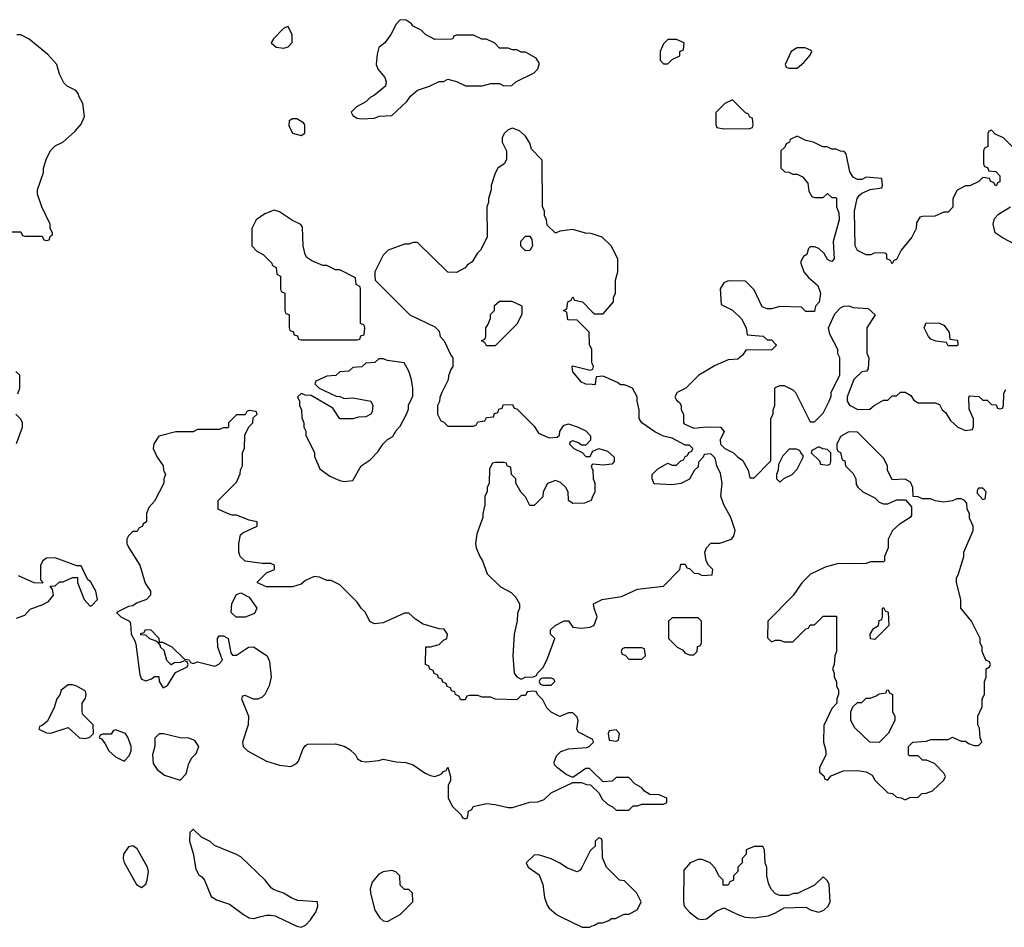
# Model space of a CAD drawing. Header units: inches. Extents: x 2701622 to 2964296, y 496201 to 720542.
# Tile 212 of 256: x 2827345 to 2831910, y 599951 to 604158. Entities that reach past the tile are written whole.
import ezdxf

# ---------------------------------------------------------------- set-up
doc = ezdxf.new("R2010")
doc.units = ezdxf.units.IN
doc.header["$MEASUREMENT"] = 0
for name, color, linetype in [('C8529', 7, 'Continuous'), ('C8539', 7, 'Continuous'), ('C8620', 7, 'Continuous'), ('C8630', 7, 'Continuous')]:
    doc.layers.add(name, color=color, linetype=linetype)

msp = doc.modelspace()

# ---------------------------------------------------------------- linework, layer by layer
at = {"layer": 'C8529', "color": 4, "elevation": 4}
for points in [[(2828400.8, 600000), (2828410, 599995.5), (2828430, 599992.7), (2828458.3, 600000)], [(2828538.3, 600000), (2828630, 599956), (2828650, 599951.3), (2828670, 599962), (2828693.6, 599986.4), (2828702.9, 600000)], [(2829012.1, 600000), (2829015.3, 599995.3), (2829030, 599982), (2829050, 599978), (2829089.6, 600000)], [(2829854.7, 600000), (2829952.7, 599952.7), (2829987.3, 599952.7), (2830000, 599957.9)]]:
    msp.add_lwpolyline(points, dxfattribs=at)
at = {"layer": 'C8539', "color": 4, "elevation": 4}
for points in [[(2830000, 599957.9), (2830010, 599962), (2830028.4, 599971.6), (2830047.3, 599972.7), (2830076.4, 599983.6), (2830088.4, 599991.6), (2830107.3, 599992.7), (2830123.2, 600000)], [(2830478, 600000), (2830490, 599991), (2830510, 599986.8), (2830530, 599991.3), (2830541.3, 600000)], [(2830704, 600000), (2830710, 599998), (2830750, 599996), (2830781, 600000)]]:
    msp.add_lwpolyline(points, dxfattribs=at)
at = {"layer": 'C8620', "color": 4, "elevation": 4}
for points in [[(2828590, 604126), (2828570, 604118), (2828522, 604070), (2828512, 604050), (2828534, 604030), (2828570, 604026), (2828590, 604032), (2828608.4, 604051.6), (2828608.4, 604088.4)], [(2829110, 604158), (2829090, 604138), (2829066, 604090), (2829038, 604050), (2829011, 604029), (2829002, 603998), (2828998, 603950), (2829007.3, 603927.3), (2829038, 603890), (2829044.7, 603870), (2829042, 603850), (2828990, 603808), (2828970, 603798), (2828950, 603778), (2828906.4, 603753.6), (2828882, 603730), (2828890, 603714), (2828910, 603702), (2828930, 603698), (2828990, 603702), (2829011.6, 603711.6), (2829070, 603714), (2829140.4, 603779.6), (2829156.4, 603803.6), (2829189.1, 603830.9), (2829246, 603850), (2829290, 603871.3), (2829310, 603872), (2829330, 603882), (2829370, 603872), (2829411.6, 603851.6), (2829490, 603852), (2829530, 603862), (2829570, 603862), (2829590, 603852), (2829627.3, 603852.7), (2829646, 603870), (2829730, 603912), (2829748, 603930), (2829754.6, 603954.6), (2829740.4, 603980.4), (2829690, 604008), (2829670, 604008), (2829650, 604018), (2829630, 604018), (2829610, 604026), (2829570, 604026), (2829546, 604050), (2829522, 604062), (2829510, 604068), (2829488.4, 604068.4), (2829450, 604086), (2829370, 604086), (2829358, 604082), (2829354, 604070), (2829347.3, 604067.3), (2829270, 604066), (2829226, 604090), (2829206, 604110), (2829170, 604128), (2829160.4, 604140.4), (2829136.4, 604156.4)], [(2828630, 603698), (2828610, 603698), (2828594, 603690), (2828592.7, 603667.3), (2828610, 603632), (2828650, 603622), (2828667.3, 603632.7), (2828668, 603670), (2828660.4, 603680.4)], [(2828525.4, 603274.6), (2828482, 603258), (2828442, 603230), (2828422, 603190), (2828422, 603110), (2828445.4, 603085.4), (2828474, 603070), (2828514, 603030), (2828518, 603018), (2828534, 603010), (2828538, 602978), (2828554, 602970), (2828554, 602910), (2828558, 602898), (2828574, 602890), (2828574, 602810), (2828578, 602798), (2828594, 602790), (2828594, 602730), (2828598, 602718), (2828612.7, 602712.7), (2828618, 602698), (2828632.7, 602692.7), (2828638, 602678), (2828650, 602674), (2828910, 602674), (2828922, 602678), (2828927.3, 602692.7), (2828942, 602698), (2828946, 602730), (2828942, 602742), (2828926, 602750), (2828926, 602910), (2828922, 602922), (2828906, 602930), (2828902, 602962), (2828830, 602998), (2828810, 602998), (2828770, 603018), (2828750, 603018), (2828700.4, 603040.4), (2828676.4, 603056.4), (2828668.7, 603070), (2828659, 603110), (2828656.4, 603196.4), (2828648.4, 603208.4), (2828610, 603228), (2828550, 603268)], [(2829690, 603086), (2829668.9, 603108.9), (2829668.4, 603131.6), (2829690, 603154), (2829710, 603154), (2829719.6, 603139.6), (2829722, 603110), (2829710, 603088)], [(2829510, 602646), (2829502, 602662), (2829486, 602670), (2829502, 602678), (2829506, 602690), (2829506, 602730), (2829516.4, 602743.6), (2829527.3, 602772.7), (2829528.4, 602791.6), (2829546, 602810), (2829547.3, 602832.7), (2829570, 602854), (2829627.3, 602852.7), (2829670, 602834), (2829674, 602830), (2829672.7, 602792.7), (2829651.6, 602748.4), (2829550, 602646)], [(2829030, 602586), (2829010, 602586), (2828991.6, 602568.4), (2828950, 602566), (2828931.6, 602548.4), (2828890, 602546), (2828871.6, 602528.4), (2828830, 602526), (2828811.6, 602508.4), (2828770, 602506), (2828718, 602482), (2828714, 602470), (2828734, 602450), (2828812.7, 602412.7), (2828830, 602412), (2828850, 602402), (2828890, 602404.7), (2828974, 602390), (2828982, 602370), (2828979.6, 602340.4), (2828974, 602330), (2828950, 602318), (2828916.4, 602316.4), (2828890, 602308.7), (2828830, 602308), (2828797.2, 602357.2), (2828696.4, 602416.4), (2828670, 602418), (2828650, 602426), (2828634, 602410), (2828642, 602390), (2828642, 602370), (2828652, 602350), (2828652.7, 602312.7), (2828662, 602290), (2828662, 602270), (2828671.6, 602251.6), (2828672.7, 602232.7), (2828712, 602150), (2828712.7, 602132.7), (2828736.9, 602076.9), (2828782.5, 602042.5), (2828830, 602022.8), (2828850, 602018), (2828890, 602022), (2828928.7, 602090), (2828970, 602118), (2829005.6, 602154.4), (2829030, 602192), (2829050, 602212), (2829074.6, 602225.4), (2829090, 602254), (2829110, 602274), (2829138, 602330), (2829147.3, 602352.7), (2829148.4, 602371.6), (2829167.3, 602412.7), (2829168, 602450), (2829162, 602490), (2829149, 602529), (2829128, 602568), (2829050, 602578)], [(2828348.9, 601388.9), (2828326, 601410), (2828328.4, 601451.6), (2828350, 601494), (2828370, 601502), (2828410, 601482), (2828444.7, 601430), (2828433.7, 601406.3), (2828390, 601389)], [(2827590, 601075.3), (2827570, 601075.3), (2827538, 601050), (2827531, 601029), (2827518, 601010), (2827506, 600970), (2827474, 600906), (2827450, 600886), (2827438, 600882), (2827434, 600870), (2827470, 600852), (2827490, 600851.3), (2827570, 600878), (2827622, 600830), (2827650, 600826), (2827670, 600832), (2827688, 600850), (2827686, 600890), (2827638, 600938), (2827635.3, 600950), (2827635.3, 600990), (2827650, 601014), (2827653.2, 601030), (2827650, 601046), (2827610, 601068.7)], [(2829810, 601106), (2829770, 601106), (2829758, 601102), (2829754, 601090), (2829758, 601078), (2829770, 601074), (2829810, 601074), (2829826, 601090), (2829822, 601102)], [(2827790, 600866), (2827778, 600862), (2827770, 600846), (2827730, 600846), (2827718, 600842), (2827714, 600830), (2827724.7, 600824.7), (2827742, 600802), (2827758, 600770), (2827790, 600742), (2827830, 600722), (2827853.6, 600746.4), (2827862, 600770), (2827862, 600790), (2827849, 600829), (2827835.3, 600850)], [(2828012, 600848), (2827992.7, 600847.3), (2827972.7, 600827.3), (2827971.6, 600791.6), (2827961, 600750), (2827964.7, 600710), (2827983.5, 600683.5), (2828016.9, 600656.9), (2828090, 600634), (2828117.2, 600662.8), (2828129.3, 600710.7), (2828143.2, 600736.8), (2828163.1, 600756.9), (2828175.3, 600790), (2828157.2, 600817.2), (2828130, 600828.7), (2828090, 600829)], [(2827870, 600329), (2827850, 600324), (2827827.3, 600290), (2827824.9, 600270), (2827830, 600252), (2827887.3, 600150), (2827910, 600136), (2827930, 600151.3), (2827937, 600170), (2827942, 600210), (2827938, 600230), (2827890, 600315.3)]]:
    msp.add_lwpolyline(points, close=True, dxfattribs=at)
for points in [[(2827290, 603174), (2827350, 603174), (2827358, 603158), (2827370, 603154), (2827450, 603154), (2827458, 603138), (2827470, 603134), (2827482, 603138), (2827487.3, 603152.7), (2827498, 603162), (2827498, 603170), (2827486, 603190), (2827486, 603210), (2827448, 603290), (2827428.7, 603350), (2827428.7, 603370), (2827455.3, 603450), (2827455.3, 603470), (2827470, 603514), (2827490, 603554), (2827510, 603574), (2827546, 603590), (2827600.4, 603639.6), (2827630, 603674), (2827646, 603710), (2827638, 603770), (2827620.4, 603800.4), (2827616.4, 603816.4), (2827606, 603830), (2827566, 603850), (2827550, 603866), (2827530, 603906), (2827518, 603950), (2827476.5, 603996.5), (2827390, 604068), (2827350, 604088), (2827332.7, 604087.3)], [(2830000, 603165), (2829992.7, 603167.3), (2829968.7, 603168.7), (2829910, 603186), (2829850, 603178), (2829830, 603168), (2829790, 603206), (2829788, 603230), (2829778, 603250), (2829778, 603270), (2829768.4, 603291.6), (2829767.3, 603507.3), (2829718, 603558), (2829710, 603586), (2829690, 603618), (2829663.1, 603643.1), (2829630, 603655.3), (2829610, 603648), (2829592, 603630), (2829582, 603610), (2829582, 603590), (2829602, 603550), (2829602, 603510), (2829592, 603490), (2829562, 603470), (2829550, 603446), (2829531.3, 603390), (2829531.3, 603370), (2829518, 603330), (2829518, 603310), (2829511.3, 603290), (2829512, 603150), (2829482, 603090), (2829466.4, 603073.6), (2829443.6, 603036.4), (2829419.6, 603020.4), (2829410, 603008), (2829370, 602986), (2829330, 602988), (2829190, 603126), (2829170, 603126), (2829150, 603118), (2829130, 603118), (2829054, 603090), (2829030, 603066), (2828992, 602990), (2828992, 602970), (2828994, 602950), (2829154, 602790), (2829270, 602734), (2829290, 602714), (2829294, 602690), (2829314, 602670), (2829343.6, 602603.6), (2829354, 602590), (2829354, 602550), (2829343.6, 602536.4), (2829332.7, 602507.3), (2829331.6, 602488.4), (2829302, 602430), (2829292.7, 602407.3), (2829291.6, 602388.4), (2829282, 602370), (2829282, 602330), (2829298, 602298), (2829310, 602294), (2829330, 602274), (2829450, 602274), (2829462, 602278), (2829470, 602294), (2829502, 602298), (2829510, 602314), (2829542, 602318), (2829547.3, 602332.7), (2829562, 602338), (2829567.3, 602352.7), (2829582, 602358), (2829587.3, 602372.7), (2829630, 602374), (2829638, 602358), (2829650, 602354), (2829730, 602274), (2829750, 602242), (2829799.6, 602219.6), (2829836.4, 602223.6), (2829848, 602232), (2829848.7, 602250), (2829862, 602270), (2829870, 602278), (2829890, 602284.7), (2829934, 602270), (2829970, 602252), (2829991.3, 602230), (2829991.6, 602208.4), (2829970, 602186), (2829950, 602186), (2829936.4, 602196.4), (2829910, 602206), (2829898, 602202), (2829894, 602190), (2829914, 602170), (2829952.7, 602152.7), (2829970, 602134), (2829990, 602134), (2830000, 602154)], [(2830000, 602565), (2829998, 602570), (2829998, 602630), (2829987.3, 602652.7), (2829986, 602710), (2829930, 602766), (2829887.3, 602767.3), (2829882, 602802), (2829866, 602810), (2829882, 602818), (2829886, 602850), (2829902, 602858), (2829910, 602874), (2829918, 602858), (2829954, 602850), (2830000, 602804)], [(2827336.4, 602423.6), (2827346, 602450), (2827346, 602510), (2827327.3, 602527.3)], [(2830000, 602466.5), (2829970, 602468), (2829950, 602478), (2829910, 602526), (2829906, 602550), (2829910, 602554), (2829990, 602534), (2830000, 602537.3)], [(2830000, 600823.1), (2829936.4, 600856.4), (2829928, 600870), (2829934, 600910), (2829930, 600926), (2829910, 600946), (2829890, 600946), (2829850, 600928), (2829810, 600948), (2829789.1, 600969.1), (2829770, 601006), (2829746, 601030), (2829742, 601042), (2829730, 601046), (2829698, 601042), (2829690, 601026), (2829670, 601026), (2829650, 601006), (2829550, 601008), (2829530, 601018), (2829490, 601018), (2829470, 601026), (2829430, 601026), (2829418, 601022), (2829410, 601006), (2829390, 601006), (2829382, 601022), (2829366, 601030), (2829362, 601042), (2829347.3, 601047.3), (2829342, 601062), (2829327.3, 601067.3), (2829322, 601082), (2829307.3, 601087.3), (2829302, 601102), (2829287.3, 601107.3), (2829282, 601122), (2829267.3, 601127.3), (2829262, 601142), (2829247.3, 601147.3), (2829242, 601162), (2829226, 601170), (2829228.7, 601251.3), (2829250, 601252), (2829290, 601262), (2829310, 601282), (2829326, 601290), (2829328, 601310), (2829312.9, 601332.9), (2829290, 601334), (2829216, 601356), (2829180.2, 601380.2), (2829150, 601408), (2829130, 601408), (2829030, 601362), (2828990, 601358), (2828968.9, 601368.9), (2828948, 601410), (2828928, 601430), (2828910, 601458), (2828830, 601538), (2828790, 601558), (2828770, 601558), (2828734.6, 601574.6), (2828710, 601578), (2828670, 601558), (2828650, 601542), (2828610, 601528.7), (2828490, 601528.7), (2828447.3, 601547.3), (2828447.3, 601552.7), (2828490, 601594), (2828526, 601610), (2828526, 601630), (2828510, 601638), (2828470, 601638), (2828390, 601648), (2828368, 601670), (2828362, 601690), (2828362, 601730), (2828368.7, 601770), (2828380.2, 601779.8), (2828446, 601810), (2828446, 601830), (2828410, 601838), (2828350, 601862), (2828330, 601862), (2828308.9, 601868.9), (2828266, 601890), (2828266, 601930), (2828350, 602014), (2828367.3, 602052.7), (2828368.4, 602071.6), (2828378, 602090), (2828378, 602150), (2828387.3, 602172.7), (2828388.4, 602231.6), (2828408.4, 602271.6), (2828426, 602290), (2828427.3, 602312.7), (2828446, 602330), (2828442, 602342), (2828410, 602346), (2828398, 602342), (2828390, 602326), (2828350, 602326), (2828314, 602290), (2828314, 602270), (2828310, 602266), (2828290, 602266), (2828270, 602258), (2828170, 602258), (2828150, 602248), (2828070, 602248), (2827990, 602228), (2827967.1, 602192.9), (2827964.7, 602170), (2827982, 602130), (2828011.3, 602090), (2828012, 602070), (2828022, 602050), (2828014, 602030), (2828014, 602010), (2827970, 601926), (2827943.6, 601896.4), (2827934, 601870), (2827934, 601830), (2827918, 601822), (2827914, 601810), (2827898, 601802), (2827890, 601786), (2827870, 601786), (2827850, 601766), (2827842, 601750), (2827842, 601730), (2827851.3, 601710), (2827902.8, 601630), (2827927.1, 601547.1), (2827952, 601510), (2827952, 601490), (2827934, 601470), (2827886.8, 601453.2), (2827870, 601442), (2827850, 601438), (2827794, 601410), (2827814, 601390), (2827854, 601370), (2827859.6, 601359.6), (2827862, 601310), (2827879.6, 601279.6), (2827883.6, 601263.6), (2827902, 601122), (2827910, 601102), (2827930, 601094), (2827956.4, 601103.6), (2827970, 601114), (2827990, 601114), (2827992, 601090), (2828010, 601062), (2828030, 601072), (2828068.4, 601131.6), (2828122, 601158), (2828126, 601170), (2828122, 601182), (2828110, 601186), (2828090, 601178), (2828063.6, 601176.4), (2828047.3, 601167.3), (2828028, 601188), (2828014.6, 601234.6), (2827998, 601250), (2827998, 601258), (2827988.4, 601268.4), (2827978, 601278), (2827948.4, 601288.4), (2827930, 601306), (2827907.3, 601307.3), (2827907.3, 601312.7), (2827922, 601318), (2827928.4, 601331.6), (2827954, 601330), (2827990, 601292), (2827992.7, 601272.7), (2828007.3, 601272.7), (2828050, 601252), (2828110, 601194), (2828131.3, 601191.3), (2828138, 601178), (2828150, 601174), (2828170, 601182), (2828250, 601162), (2828268.4, 601171.6), (2828286, 601190), (2828264, 601250), (2828262, 601290), (2828270, 601302), (2828290, 601302), (2828312, 601290), (2828323.6, 601223.6), (2828332.7, 601212.7), (2828350, 601212), (2828406, 601250), (2828430, 601252), (2828492, 601210), (2828503.6, 601183.6), (2828511.3, 601110), (2828502, 601070), (2828482, 601030), (2828470, 601018), (2828450, 601008), (2828430, 601008), (2828390, 601026), (2828378, 601022), (2828374, 601010), (2828406, 600930), (2828404.7, 600890), (2828378, 600810), (2828382, 600790), (2828402, 600770), (2828490, 600721), (2828550, 600702.8), (2828603.1, 600696.9), (2828628, 600710), (2828638, 600722), (2828660.2, 600779.8), (2828670, 600794), (2828680.4, 600799.6), (2828810, 600801), (2828850, 600791.3), (2828875.3, 600775.3), (2828902, 600750), (2828911.6, 600731.6), (2828930, 600722), (2828950, 600718), (2829010, 600724.7), (2829030, 600731), (2829090, 600718), (2829135.3, 600715.3), (2829170, 600704.7), (2829225.2, 600665.2), (2829250, 600654.8), (2829270, 600651), (2829299, 600661), (2829310, 600674), (2829322, 600678), (2829330, 600694), (2829342, 600650), (2829342, 600630), (2829332, 600610), (2829332, 600550), (2829351.6, 600511.6), (2829392.7, 600472.7), (2829398, 600458), (2829410, 600454), (2829422, 600458), (2829426, 600490), (2829442, 600498), (2829448.4, 600511.6), (2829510, 600524.7), (2829550, 600521), (2829610, 600506), (2829630, 600506), (2829710, 600531.3), (2829747.3, 600532.7), (2829776.4, 600543.6), (2829810, 600574), (2829910, 600622), (2829950, 600622), (2829972.7, 600612.7), (2829992, 600612), (2830000, 600604)], [(2827330, 602194), (2827358, 602270), (2827358, 602290), (2827350, 602306), (2827328, 602330)], [(2830000, 601943.3), (2829994, 601930), (2829963.6, 601916.4), (2829910, 601915.3), (2829888.9, 601928.9), (2829888, 601970), (2829878, 601990), (2829853.2, 602013.2), (2829830, 602022), (2829791.6, 602008.4), (2829772, 601970), (2829770, 601946), (2829730, 601906), (2829710, 601906), (2829690, 601946), (2829670, 601966), (2829646, 602010), (2829646, 602030), (2829626, 602050), (2829622, 602082), (2829606, 602090), (2829602, 602102), (2829590, 602106), (2829550, 602106), (2829538, 602102), (2829523.6, 602076.4), (2829522, 602010), (2829512, 601990), (2829512, 601970), (2829502, 601950), (2829502, 601910), (2829492, 601870), (2829492, 601850), (2829465.4, 601774.6), (2829458, 601730), (2829462, 601710), (2829478, 601670), (2829491.3, 601650), (2829512, 601590), (2829574, 601530), (2829623.6, 601503.6), (2829643.6, 601483.6), (2829662, 601450), (2829662, 601430), (2829652.7, 601407.3), (2829651.6, 601371.6), (2829638, 601310), (2829631.3, 601210), (2829638, 601130), (2829650, 601112), (2829670, 601102), (2829688.9, 601111.1), (2829727.3, 601112.7), (2829742, 601118), (2829746, 601130), (2829770, 601154), (2829788.7, 601190), (2829826, 601290), (2829806, 601310), (2829806, 601330), (2829828, 601350), (2829870, 601372), (2829890, 601372), (2829910, 601342), (2829950, 601338), (2829990, 601342), (2830000, 601347.2)], [(2830000, 602096), (2829994, 602090), (2830000, 602075)], [(2827330, 601384.7), (2827370, 601398), (2827394.6, 601425.4), (2827452.9, 601447.1), (2827478.6, 601461.4), (2827502, 601490), (2827498, 601518), (2827487.3, 601532.7), (2827510, 601534), (2827530, 601552), (2827547.3, 601552.7), (2827590, 601572), (2827612.7, 601572.7), (2827614, 601550), (2827644.7, 601470), (2827670, 601442), (2827678, 601442), (2827706, 601470), (2827698, 601510), (2827673.6, 601553.6), (2827662, 601562), (2827630, 601626), (2827610, 601626), (2827510, 601664), (2827470, 601662), (2827452, 601650), (2827442, 601630), (2827442, 601562), (2827454, 601550), (2827450, 601546), (2827412.7, 601547.3), (2827340.2, 601580.2)], [(2830000, 600674.9), (2829987.3, 600687.3), (2829970, 600688), (2829910, 600646), (2829879, 600659), (2829838, 600690), (2829824.7, 600704.7), (2829823.1, 600716.9), (2829834.6, 600745.4), (2829854.6, 600765.4), (2829890, 600778), (2829974.6, 600785.4), (2829986, 600790), (2830000, 600804)], [(2828702.9, 600000), (2828718, 600022), (2828728, 600050), (2828726, 600070), (2828635.5, 600075.5), (2828606.8, 600086.8), (2828568, 600110), (2828525.6, 600125.6), (2828512.7, 600132.7), (2828484, 600170), (2828370, 600277.2), (2828350, 600289.2), (2828248, 600330), (2828228.9, 600348.9), (2828188.9, 600368.9), (2828150, 600406), (2828134, 600390), (2828132, 600350), (2828150, 600294), (2828161.4, 600221.4), (2828175.3, 600195.3), (2828190, 600186), (2828202.8, 600170), (2828233.4, 600093.4), (2828258.5, 600078.5), (2828318, 600058), (2828386.9, 600006.9), (2828400.8, 600000)], [(2830000, 600315.4), (2829990, 600306), (2829951.6, 600228.4), (2829943.6, 600216.4), (2829930, 600208), (2829884.7, 600224.7), (2829850, 600248.7), (2829810, 600268.7), (2829750, 600288), (2829730, 600286), (2829694, 600250), (2829702, 600230), (2829754, 600194), (2829771, 600150), (2829778, 600090), (2829790, 600054), (2829799.6, 600039.6), (2829834, 600010), (2829854.7, 600000)], [(2829089.6, 600000), (2829110, 600011.3), (2829168, 600070), (2829166, 600110), (2829150, 600126), (2829130, 600126), (2829110, 600146), (2829108, 600190), (2829088.9, 600208.9), (2829070, 600214), (2829030, 600209.2), (2829010, 600197.2), (2828979.8, 600160.2), (2828970.8, 600130), (2828971, 600110), (2828991.3, 600030), (2829012.1, 600000)], [(2828458.3, 600000), (2828490, 600008.2), (2828510, 600008), (2828530, 600004), (2828538.3, 600000)]]:
    msp.add_lwpolyline(points, dxfattribs=at)
at = {"layer": 'C8630', "color": 4, "elevation": 4}
for points in [[(2830390, 604066), (2830350, 604066), (2830330, 604046), (2830314, 604010), (2830314, 603970), (2830330, 603954), (2830350, 603954), (2830370, 603974), (2830406, 603990), (2830406, 604010), (2830422, 604018), (2830426, 604050)], [(2830950, 604028), (2830922, 604010), (2830894, 603950), (2830898, 603938), (2830912.7, 603932.7), (2830950, 603934), (2830980.4, 603959.6), (2831010, 603994), (2831018, 604010), (2831015.3, 604015.3), (2830987.3, 604027.3)], [(2830650, 603786), (2830614, 603770), (2830572.7, 603727.3), (2830572.7, 603672.7), (2830578, 603658), (2830610, 603652), (2830730, 603654), (2830742, 603658), (2830746, 603670), (2830742, 603702), (2830730, 603706), (2830722, 603722), (2830710, 603726)], [(2831650, 602646), (2831642, 602662), (2831592.7, 602667.3), (2831570, 602678), (2831558, 602690), (2831538, 602730), (2831547.3, 602752.7), (2831610, 602752), (2831630, 602742), (2831654, 602710), (2831658, 602678), (2831692.7, 602672.7), (2831694, 602650), (2831690, 602646)], [(2831190, 602248), (2831150, 602226), (2831134, 602190), (2831134, 602170), (2831138, 602158), (2831151.3, 602151.3), (2831158, 602118), (2831170, 602114), (2831174, 602090), (2831210, 602054), (2831222, 602030), (2831223.6, 602003.6), (2831231.6, 601991.6), (2831254, 601970), (2831310, 601942), (2831330, 601922), (2831350, 601914), (2831370, 601914), (2831410, 601932), (2831452.7, 601932.7), (2831479.6, 601899.6), (2831479.6, 601860.4), (2831474, 601850), (2831422, 601818), (2831392, 601790), (2831372, 601750), (2831372, 601710), (2831354, 601670), (2831354, 601650), (2831350, 601646), (2831290, 601646), (2831270, 601638), (2831210, 601635.3), (2831142, 601638), (2831079.8, 601620.2), (2831011.6, 601588.4), (2830971.6, 601548.4), (2830931.1, 601488.9), (2830814, 601370), (2830812.7, 601292.7), (2830830, 601274), (2830850, 601282), (2830870, 601282), (2830890, 601274), (2830930, 601274), (2830990, 601334), (2831002, 601338), (2831010, 601354), (2831030, 601354), (2831070, 601394), (2831132.7, 601392.7), (2831132, 601230), (2831124.7, 601210), (2831122, 601170), (2831114, 601150), (2831122, 601130), (2831122, 601110), (2831132, 601090), (2831132, 601070), (2831142, 601050), (2831142, 601030), (2831134, 601010), (2831134, 600990), (2831110, 600966), (2831072.7, 600887.3), (2831072, 600810), (2831082, 600770), (2831082, 600750), (2831054, 600690), (2831054, 600670), (2831072.7, 600652.7), (2831078, 600638), (2831090, 600634), (2831107.3, 600652.7), (2831163.1, 600676.9), (2831230, 600678), (2831270, 600672), (2831296.9, 600656.9), (2831310, 600634), (2831370, 600574), (2831391.6, 600571.6), (2831410, 600554), (2831431.6, 600551.6), (2831450, 600542), (2831472.7, 600552.7), (2831510, 600554), (2831528.4, 600571.6), (2831547.3, 600572.7), (2831576.4, 600583.6), (2831630, 600634), (2831638, 600650), (2831630, 600666), (2831586, 600710), (2831550, 600726), (2831530, 600726), (2831510, 600746), (2831470, 600746), (2831466, 600750), (2831466, 600790), (2831486, 600810), (2831550, 600814), (2831570, 600822), (2831650, 600822), (2831670, 600832), (2831710, 600814), (2831730, 600814), (2831743.6, 600803.6), (2831770, 600794), (2831790, 600794), (2831806, 600810), (2831798, 600830), (2831794.6, 600874.6), (2831788, 600890), (2831788, 600930), (2831807.3, 600972.7), (2831808, 601010), (2831818, 601030), (2831818, 601090), (2831826, 601110), (2831826, 601150), (2831842, 601158), (2831846, 601170), (2831842, 601182), (2831827.3, 601187.3), (2831820.4, 601200.4), (2831808, 601230), (2831808, 601250), (2831798, 601270), (2831798, 601290), (2831758, 601370), (2831708, 601430), (2831708, 601470), (2831688, 601550), (2831688, 601570), (2831698, 601590), (2831722, 601670), (2831722, 601690), (2831766, 601790), (2831766, 601810), (2831748.4, 601848.4), (2831748, 601870), (2831738, 601890), (2831736.4, 601916.4), (2831726, 601930), (2831710, 601938), (2831690, 601938), (2831670, 601928), (2831630, 601922), (2831590, 601928), (2831570, 601938), (2831530, 601938), (2831510, 601946), (2831487.3, 601947.3), (2831486, 601990), (2831474.6, 602014.6), (2831450, 602028), (2831390, 602026), (2831368, 602070), (2831368, 602090), (2831350, 602126), (2831230, 602246)], [(2830947.3, 602167.3), (2830912.7, 602167.3), (2830883.6, 602136.4), (2830863.6, 602096.4), (2830862, 602070), (2830854, 602050), (2830854, 602030), (2830870, 602014), (2830888, 602032), (2830926, 602050), (2830950, 602074), (2830978, 602130), (2830978, 602138), (2830966, 602150), (2830962, 602162)], [(2831050, 602178), (2831018, 602162), (2831014, 602150), (2831052.7, 602112.7), (2831058, 602098), (2831090, 602094), (2831102, 602098), (2831106, 602110), (2831106, 602150), (2831090, 602166), (2831068.4, 602168.4)], [(2831810, 601986), (2831790, 601986), (2831783.6, 601976.4), (2831783.6, 601963.6), (2831810, 601934), (2831822, 601938), (2831826, 601970)], [(2831310, 601286), (2831289, 601289), (2831288, 601310), (2831303.1, 601336.9), (2831326, 601350), (2831330, 601374), (2831342, 601378), (2831346, 601390), (2831346, 601430), (2831350, 601434), (2831358, 601418), (2831371.6, 601411.6), (2831374, 601350)], [(2830490, 601386), (2830370, 601386), (2830354, 601370), (2830354, 601290), (2830394, 601250), (2830418, 601238), (2830430, 601222), (2830450, 601214), (2830470, 601214), (2830486, 601230), (2830487.3, 601252.7), (2830502, 601258), (2830506, 601270), (2830506, 601370)], [(2830230, 601246), (2830150, 601246), (2830138, 601242), (2830134, 601230), (2830138, 601218), (2830152.7, 601212.7), (2830170, 601194), (2830230, 601194), (2830246, 601210), (2830242, 601242)], [(2831330, 600808), (2831286, 600810), (2831216.4, 600876.4), (2831198, 600910), (2831198, 600950), (2831207.3, 600972.7), (2831230, 600994), (2831250, 600994), (2831270, 601014), (2831290, 601014), (2831316.4, 601023.6), (2831330, 601034), (2831362, 601038), (2831366, 601050), (2831372, 601052), (2831378, 601038), (2831392, 601030), (2831392, 600950), (2831402, 600930), (2831402, 600910), (2831372, 600850)], [(2830110, 600866), (2830078, 600862), (2830074, 600850), (2830078, 600818), (2830110, 600814), (2830122, 600818), (2830126, 600850)]]:
    msp.add_lwpolyline(points, close=True, dxfattribs=at)
for points in [[(2831968.4, 603548.4), (2831906, 603610), (2831867.3, 603627.3), (2831850, 603646), (2831838, 603642), (2831834, 603630), (2831834, 603570), (2831818, 603562), (2831814, 603550), (2831814, 603490), (2831818, 603478), (2831832.7, 603472.7), (2831838, 603458), (2831870, 603454), (2831890, 603434), (2831890, 603406), (2831878, 603402), (2831874, 603390), (2831868.4, 603388.4), (2831862, 603402), (2831846, 603410), (2831842, 603422), (2831810, 603426), (2831791.6, 603408.4), (2831750, 603388), (2831730, 603388), (2831691.6, 603368.4), (2831672, 603330), (2831671.6, 603288.4), (2831650, 603266), (2831630, 603266), (2831587.3, 603247.3), (2831530, 603246), (2831518, 603242), (2831503.6, 603216.4), (2831502, 603190), (2831482, 603150), (2831432, 603090), (2831410, 603046), (2831398, 603042), (2831390, 603026), (2831382, 603042), (2831366, 603050), (2831366, 603070), (2831356.4, 603076.4), (2831310, 603078), (2831291.6, 603068.4), (2831270, 603068), (2831228.9, 603088.9), (2831218, 603110), (2831215.3, 603270), (2831228, 603330), (2831236.4, 603343.6), (2831250, 603354), (2831288.4, 603371.6), (2831342, 603378), (2831346, 603390), (2831342, 603422), (2831270, 603428), (2831250, 603418), (2831230, 603418), (2831210, 603428), (2831193.6, 603453.6), (2831176.4, 603536.4), (2831167.3, 603547.3), (2831150, 603548), (2831130, 603558), (2831110, 603558), (2831088.4, 603568.4), (2831068.9, 603568.9), (2831026, 603590), (2830990, 603598), (2830950, 603618), (2830918, 603602), (2830914, 603590), (2830898, 603582), (2830892.7, 603567.3), (2830874, 603550), (2830874, 603470), (2830892.7, 603452.7), (2830911.6, 603451.6), (2830930, 603442), (2830950, 603442), (2830974, 603430), (2830999.6, 603399.6), (2831003.6, 603363.6), (2831018, 603338), (2831030, 603334), (2831070, 603334), (2831090, 603352), (2831110, 603334), (2831130, 603334), (2831132, 603330), (2831132, 603290), (2831143.6, 603263.6), (2831144.7, 603230), (2831116, 603130), (2831122, 603050), (2831110, 603038), (2831100.4, 603040.4), (2831090, 603046), (2831074.6, 603074.6), (2831050, 603098), (2831030, 603106), (2831010, 603106), (2831002, 603098), (2830994, 603070), (2830979.6, 603060.4), (2830965.4, 603034.6), (2830981, 602990), (2831002.5, 602962.5), (2831045.4, 602925.4), (2831058, 602890), (2831051.6, 602848.4), (2831034, 602830), (2831030, 602806), (2830990, 602806), (2830970, 602826), (2830870, 602828), (2830830, 602818), (2830810, 602818), (2830787.3, 602827.3), (2830750, 602906), (2830710, 602946), (2830630, 602948), (2830610, 602938), (2830592, 602910), (2830598, 602838), (2830650, 602812), (2830691.1, 602771.1), (2830714, 602730), (2830718, 602698), (2830791.6, 602691.6), (2830810, 602674), (2830830, 602674), (2830851.6, 602651.6), (2830851.6, 602648.4), (2830830, 602626), (2830712.7, 602627.3), (2830696.9, 602603.1), (2830675.3, 602584.7), (2830630, 602582), (2830570, 602555.3), (2830494, 602510), (2830434, 602450), (2830394, 602430), (2830382, 602410), (2830390, 602394), (2830403.6, 602383.6), (2830412, 602370), (2830412, 602350), (2830422, 602330), (2830422, 602290), (2830425.4, 602285.4), (2830470, 602264.7), (2830530, 602271), (2830594, 602270), (2830612, 602250), (2830592, 602210), (2830594, 602190), (2830614, 602170), (2830654, 602150), (2830674, 602130), (2830696.9, 602116.9), (2830722, 602070), (2830730, 602034), (2830750, 602034), (2830827.3, 602112.7), (2830828, 602310), (2830838, 602330), (2830838, 602350), (2830846, 602370), (2830846, 602450), (2830850, 602454), (2830870, 602462), (2830890, 602462), (2830930, 602442), (2830942, 602430), (2831010, 602294), (2831030, 602294), (2831070, 602334), (2831098, 602390), (2831107.3, 602412.7), (2831108, 602430), (2831147.3, 602512.7), (2831148, 602590), (2831138, 602610), (2831138, 602630), (2831100.4, 602700.4), (2831095.3, 602730), (2831124.7, 602795.3), (2831150, 602822), (2831166, 602830), (2831190, 602831.3), (2831210, 602824.7), (2831279.6, 602819.6), (2831312, 602790), (2831272, 602730), (2831272.7, 602612.7), (2831282, 602590), (2831279.6, 602540.4), (2831271.6, 602528.4), (2831250, 602526), (2831212, 602490), (2831182, 602410), (2831182, 602390), (2831191.6, 602371.6), (2831231.6, 602351.6), (2831287.3, 602352.7), (2831306, 602370), (2831350, 602394), (2831370, 602394), (2831390, 602414), (2831410, 602414), (2831428.4, 602431.6), (2831450, 602432), (2831476.9, 602416.9), (2831490, 602394), (2831510, 602382), (2831590, 602382), (2831610, 602374), (2831622, 602350), (2831636.9, 602336.9), (2831661, 602301), (2831694, 602270), (2831730, 602254), (2831762, 602258), (2831767.3, 602272.7), (2831767.3, 602307.3), (2831747.3, 602352.7), (2831746, 602410), (2831750, 602414), (2831791.6, 602411.6), (2831810, 602394), (2831830, 602394), (2831850, 602374), (2831872.7, 602372.7), (2831878, 602358), (2831890, 602354), (2831902, 602358), (2831906, 602370), (2831907.3, 602427.3), (2831916.4, 602443.6)], [(2831958, 603118), (2831904.7, 603144.7), (2831868, 603170), (2831858, 603210), (2831864, 603236), (2831883.1, 603256.9), (2831938, 603290)], [(2830000, 602804), (2830010, 602794), (2830050, 602794), (2830098, 602850), (2830098, 602870), (2830108, 602890), (2830108, 602950), (2830118, 602990), (2830118, 603050), (2830088, 603110), (2830046, 603150), (2830000, 603165)], [(2830000, 602537.3), (2830002, 602538), (2830006, 602550), (2830000, 602565)], [(2830000, 601347.2), (2830008.4, 601351.6), (2830022, 601390), (2830008, 601430), (2830006, 601450), (2830046, 601470), (2830135.5, 601484.5), (2830210, 601518), (2830330, 601532), (2830406, 601610), (2830410, 601634), (2830430, 601634), (2830438, 601618), (2830450, 601614), (2830472.7, 601592.7), (2830491.6, 601591.6), (2830510, 601582), (2830555.3, 601584.7), (2830558, 601610), (2830538, 601630), (2830528, 601650), (2830522, 601690), (2830529.1, 601710.9), (2830550, 601731.3), (2830591.6, 601731.6), (2830646, 601750), (2830656.4, 601763.6), (2830662, 601790), (2830642, 601850), (2830609, 601910), (2830595.3, 601950), (2830602, 602010), (2830594.6, 602054.6), (2830578, 602090), (2830570, 602126), (2830550, 602146), (2830518, 602142), (2830514, 602130), (2830492.7, 602107.3), (2830490, 602086), (2830471.6, 602068.4), (2830450, 602028), (2830410, 602008), (2830370, 602002), (2830287.3, 602007.3), (2830278, 602030), (2830278, 602050), (2830303.1, 602076.9), (2830350, 602102), (2830370, 602094), (2830390, 602094), (2830410, 602114), (2830422, 602118), (2830430, 602134), (2830442, 602138), (2830447.3, 602152.7), (2830462, 602158), (2830466, 602170), (2830450, 602186), (2830430, 602186), (2830370, 602218), (2830330, 602228), (2830290, 602248), (2830228.9, 602288.9), (2830218, 602310), (2830218, 602350), (2830208, 602390), (2830208, 602410), (2830186, 602450), (2830150, 602466), (2830130, 602466), (2830116.4, 602476.4), (2830050, 602506), (2830018, 602502), (2830014, 602470), (2830010, 602466), (2830000, 602466.5)], [(2830000, 602154), (2830002, 602158), (2830030, 602171.3), (2830070, 602158), (2830102, 602130), (2830102, 602110), (2830090, 602098), (2830050, 602094), (2830002, 602098), (2830000, 602096)], [(2830000, 602075), (2830002, 602070), (2830004.7, 602030), (2830012, 602010), (2830012, 601970), (2830000, 601943.3)], [(2830000, 600804), (2830006, 600810), (2830002, 600822), (2830000, 600823.1)], [(2830000, 600604), (2830030, 600574), (2830046, 600546), (2830070, 600522), (2830094, 600510), (2830110, 600494), (2830170, 600494), (2830190, 600514), (2830210, 600514), (2830230, 600522), (2830330, 600522), (2830346, 600530), (2830346, 600550), (2830310, 600566), (2830267.3, 600567.3), (2830242, 600582), (2830230, 600598), (2830196.4, 600616.4), (2830170, 600646), (2830110, 600646), (2830091.6, 600628.4), (2830050, 600626), (2830000, 600674.9)], [(2830123.2, 600000), (2830148.4, 600011.6), (2830170, 600012), (2830182, 600018), (2830210, 600034), (2830226, 600070), (2830206, 600110), (2830150, 600166), (2830126, 600170), (2830066, 600230), (2830047.3, 600272.7), (2830046, 600350), (2830042, 600362), (2830030, 600366), (2830014, 600350), (2830012.7, 600327.3), (2830000, 600315.4)], [(2830781, 600000), (2830815.5, 600004.5), (2830850, 600018), (2830890, 600042), (2830990, 600044.7), (2831014, 600030), (2831050, 600021), (2831074, 600030), (2831094, 600050), (2831102, 600070), (2831098, 600150), (2831090, 600166), (2831070, 600186), (2831030, 600146), (2830951.6, 600108.4), (2830932.7, 600107.3), (2830910, 600098), (2830870, 600098), (2830850, 600106), (2830830, 600126), (2830818, 600150), (2830808.7, 600190), (2830808.4, 600228.4), (2830802, 600250), (2830798, 600310), (2830790, 600326), (2830750, 600326), (2830714, 600310), (2830714, 600290), (2830694, 600270), (2830694, 600250), (2830674, 600230), (2830674, 600210), (2830654, 600190), (2830654, 600170), (2830638, 600162), (2830630, 600146), (2830607.3, 600147.3), (2830606, 600170), (2830586, 600190), (2830570, 600226), (2830546, 600250), (2830510, 600266), (2830490, 600266), (2830454, 600250), (2830423.6, 600216.4), (2830422, 600070), (2830426, 600050), (2830450, 600021), (2830478, 600000)], [(2830541.3, 600000), (2830574.6, 600025.4), (2830610, 600042), (2830674, 600010), (2830704, 600000)]]:
    msp.add_lwpolyline(points, dxfattribs=at)

doc.saveas('drawing.dxf')
